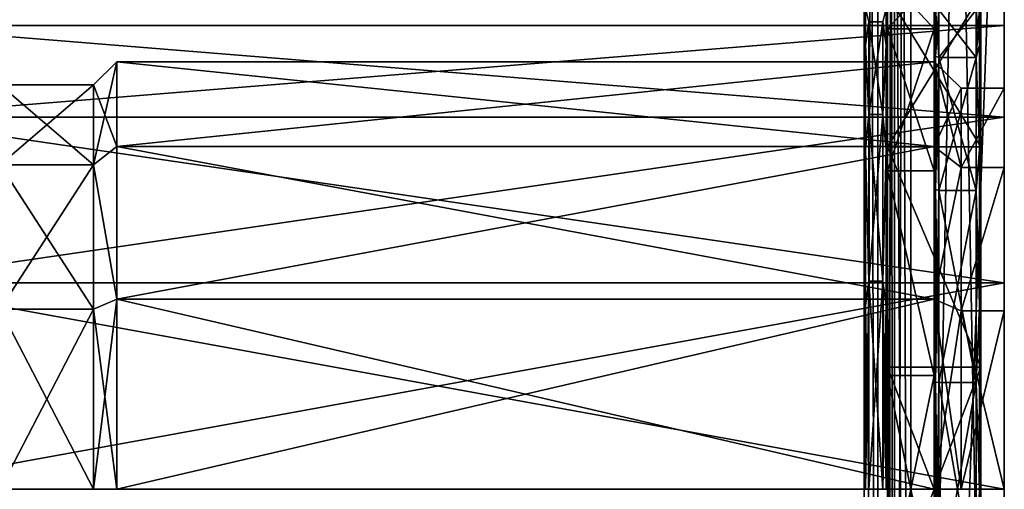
# Model space of a CAD drawing. Header units: millimetres. Extents: x -129 to 0, y -129 to 137.
# Tile 29 of 59: x -42 to 0, y -40 to -20. Entities that reach past the tile are written whole.
import ezdxf

# ---------------------------------------------------------------- set-up
doc = ezdxf.new("R2010")
doc.units = ezdxf.units.MM
doc.header["$LTSCALE"] = 65.185185
for name, color, linetype in [('10', 7, 'CONTINUOUS'), ('102', 7, 'CONTINUOUS'), ('105', 7, 'CONTINUOUS'), ('107', 7, 'CONTINUOUS'), ('109', 7, 'CONTINUOUS'), ('111', 7, 'CONTINUOUS'), ('112', 7, 'CONTINUOUS'), ('113', 7, 'CONTINUOUS'), ('114', 7, 'CONTINUOUS'), ('131', 7, 'CONTINUOUS'), ('133', 7, 'CONTINUOUS'), ('143', 7, 'CONTINUOUS'), ('144', 7, 'CONTINUOUS'), ('145', 7, 'CONTINUOUS'), ('146', 7, 'CONTINUOUS'), ('147', 7, 'CONTINUOUS'), ('148', 7, 'CONTINUOUS'), ('149', 7, 'CONTINUOUS'), ('150', 7, 'CONTINUOUS'), ('151', 7, 'CONTINUOUS'), ('152', 7, 'CONTINUOUS'), ('153', 7, 'CONTINUOUS'), ('154', 7, 'CONTINUOUS'), ('155', 7, 'CONTINUOUS'), ('159', 7, 'CONTINUOUS'), ('165', 7, 'CONTINUOUS'), ('169', 7, 'CONTINUOUS'), ('172', 7, 'CONTINUOUS'), ('3', 7, 'CONTINUOUS'), ('4', 7, 'CONTINUOUS'), ('6', 7, 'CONTINUOUS'), ('73', 7, 'CONTINUOUS'), ('82', 7, 'CONTINUOUS'), ('9', 7, 'CONTINUOUS')]:
    doc.layers.add(name, color=color, linetype=linetype)

msp = doc.modelspace()

# ---------------------------------------------------------------- linework, layer by layer
at = {"layer": '10', "linetype": 'CONTINUOUS'}
for points in [[(-39, -26.122, -11.067), (-39, -22.695, -3.95), (-43, -26.122, -11.067), (-39, -26.122, -11.067)], [(-39, -22.695, -3.95), (-39, -22.695, 3.95), (-43, -22.695, -3.95), (-39, -22.695, -3.95)], [(-43, -26.122, -11.067), (-39, -22.695, -3.95), (-43, -22.695, -3.95), (-43, -26.122, -11.067)], [(-39, -22.695, 3.95), (-39, -26.122, 11.067), (-43, -22.695, 3.95), (-39, -22.695, 3.95)], [(-43, -22.695, -3.95), (-39, -22.695, 3.95), (-43, -22.695, 3.95), (-43, -22.695, -3.95)], [(-43, -22.695, 3.95), (-39, -26.122, 11.067), (-43, -26.122, 11.067), (-43, -22.695, 3.95)], [(-39, -32.298, -15.992), (-39, -26.122, -11.067), (-43, -32.298, -15.992), (-39, -32.298, -15.992)], [(-43, -32.298, -15.992), (-39, -26.122, -11.067), (-43, -26.122, -11.067), (-43, -32.298, -15.992)], [(-39, -26.122, 11.067), (-39, -32.298, 15.992), (-43, -26.122, 11.067), (-39, -26.122, 11.067)], [(-43, -26.122, 11.067), (-39, -32.298, 15.992), (-43, -32.298, 15.992), (-43, -26.122, 11.067)], [(-39, -40, 17.75), (-43, -40, 17.75), (-43, -32.298, 15.992), (-39, -40, 17.75)], [(-39, -32.298, 15.992), (-39, -40, 17.75), (-43, -32.298, 15.992), (-39, -32.298, 15.992)], [(-43, -40, -17.75), (-39, -40, -17.75), (-39, -32.298, -15.992), (-43, -40, -17.75)], [(-43, -40, -17.75), (-39, -32.298, -15.992), (-43, -32.298, -15.992), (-43, -40, -17.75)]]:
    msp.add_3dface(points, dxfattribs=at)
at = {"layer": '102', "linetype": 'CONTINUOUS'}
for points in [[(-5.8, -20.014, -4.562), (-5.8, -23.972, -12.782), (-5.2, -20.014, -4.562), (-5.8, -20.014, -4.562)], [(-5.2, -20.014, -4.562), (-5.8, -23.972, -12.782), (-5.2, -23.972, -12.782), (-5.2, -20.014, -4.562)], [(-5.8, -20.014, 4.562), (-5.8, -20.014, -4.562), (-5.2, -20.014, 4.562), (-5.8, -20.014, 4.562)], [(-5.2, -20.014, 4.562), (-5.8, -20.014, -4.562), (-5.2, -20.014, -4.562), (-5.2, -20.014, 4.562)], [(-5.8, -23.972, 12.782), (-5.8, -20.014, 4.562), (-5.2, -23.972, 12.782), (-5.8, -23.972, 12.782)], [(-5.2, -23.972, 12.782), (-5.8, -20.014, 4.562), (-5.2, -20.014, 4.562), (-5.2, -23.972, 12.782)], [(-5.8, -23.972, -12.782), (-5.8, -31.105, -18.47), (-5.2, -23.972, -12.782), (-5.8, -23.972, -12.782)], [(-5.2, -23.972, -12.782), (-5.8, -31.105, -18.47), (-5.2, -31.105, -18.47), (-5.2, -23.972, -12.782)], [(-5.8, -31.105, 18.47), (-5.8, -23.972, 12.782), (-5.2, -31.105, 18.47), (-5.8, -31.105, 18.47)], [(-5.2, -31.105, 18.47), (-5.8, -23.972, 12.782), (-5.2, -23.972, 12.782), (-5.2, -31.105, 18.47)], [(-5.8, -31.105, -18.47), (-5.8, -40, -20.5), (-5.2, -31.105, -18.47), (-5.8, -31.105, -18.47)], [(-5.2, -31.105, -18.47), (-5.8, -40, -20.5), (-5.2, -40, -20.5), (-5.2, -31.105, -18.47)], [(-5.8, -40, 20.5), (-5.8, -31.105, 18.47), (-5.2, -40, 20.5), (-5.8, -40, 20.5)], [(-5.2, -40, 20.5), (-5.8, -31.105, 18.47), (-5.2, -31.105, 18.47), (-5.2, -40, 20.5)]]:
    msp.add_3dface(points, dxfattribs=at)
at = {"layer": '105', "linetype": 'CONTINUOUS'}
for points in [[(0, 108, -48), (-4, 108, -48), (-4, -108, -48), (0, 108, -48)], [(0, 0, -48), (0, 108, -48), (-4, -108, -48), (0, 0, -48)], [(0, -108, -48), (0, 0, -48), (-4, -108, -48), (0, -108, -48)]]:
    msp.add_3dface(points, dxfattribs=at)
at = {"layer": '107', "linetype": 'CONTINUOUS'}
for points in [[(0, -108, 48), (-4, -108, 48), (-4, 108, 48), (0, -108, 48)], [(0, 0, 48), (0, -108, 48), (-4, 108, 48), (0, 0, 48)]]:
    msp.add_3dface(points, dxfattribs=at)
at = {"layer": '109', "linetype": 'CONTINUOUS'}
for points in [[(-4, -108, -49), (-4, 108, -49), (0, -108, -49), (-4, -108, -49)], [(0, -108, -49), (-4, 108, -49), (0, 0, -49), (0, -108, -49)]]:
    msp.add_3dface(points, dxfattribs=at)
at = {"layer": '111', "linetype": 'CONTINUOUS'}
for points in [[(-4, 108, 49), (-4, -108, 49), (0, 108, 49), (-4, 108, 49)], [(0, 108, 49), (-4, -108, 49), (0, 0, 49), (0, 108, 49)], [(0, 0, 49), (-4, -108, 49), (0, -108, 49), (0, 0, 49)]]:
    msp.add_3dface(points, dxfattribs=at)
at = {"layer": '112', "linetype": 'CONTINUOUS'}
for points in [[(0, 0, -48), (0, -108, -48), (0, 0, -49), (0, 0, -48)], [(0, -108, -48), (0, -108, -49), (0, 0, -49), (0, -108, -48)], [(0, -108, 48), (0, 0, 48), (0, -108, 49), (0, -108, 48)], [(0, 0, 48), (0, 0, 49), (0, -108, 49), (0, 0, 48)]]:
    msp.add_3dface(points, dxfattribs=at)
at = {"layer": '113', "linetype": 'CONTINUOUS'}
for points in [[(-5, 108, 47), (-5, -108, 47), (-5, 46.009, 26.323), (-5, 108, 47)], [(-5, -108, -47), (-5, 108, -47), (-5, -45.229, -22.911), (-5, -108, -47)], [(-5, 108, -47), (-5, 33.991, -26.323), (-5, -25.348, -18.373), (-5, 108, -47)], [(-5, -45.229, -22.911), (-5, 108, -47), (-5, -34.771, -22.911), (-5, -45.229, -22.911)], [(-5, -34.771, -22.911), (-5, 108, -47), (-5, -25.348, -18.373), (-5, -34.771, -22.911)], [(-5, 46.009, 26.323), (-5, -108, 47), (-5, 33.991, 26.323), (-5, 46.009, 26.323)], [(-5, 33.991, 26.323), (-5, -108, 47), (-5, 23.166, 21.11), (-5, 33.991, 26.323)], [(-5, -25.348, -18.373), (-5, 33.991, -26.323), (-5, -18.827, -10.196), (-5, -25.348, -18.373)], [(-5, 23.166, 21.11), (-5, -108, 47), (-5, 15.674, 11.715), (-5, 23.166, 21.11)], [(-5, 15.674, 11.715), (-5, -108, 47), (-5, -34.771, 22.911), (-5, 15.674, 11.715)], [(-5, 13), (-5, 15.674, 11.715), (-5, -34.771, 22.911), (-5, 13)], [(-5, -18.827, 10.196), (-5, 13), (-5, -25.348, 18.373), (-5, -18.827, 10.196)], [(-5, -25.348, 18.373), (-5, 13), (-5, -34.771, 22.911), (-5, -25.348, 18.373)], [(-5, -34.771, 22.911), (-5, -108, 47), (-5, -45.229, 22.911), (-5, -34.771, 22.911)]]:
    msp.add_3dface(points, dxfattribs=at)
at = {"layer": '114', "linetype": 'CONTINUOUS'}
for points in [[(-6, -108, 47), (-6, 108, 47), (-6, -40, 20.7), (-6, -108, 47)], [(-6, 108, 47), (-6, 29.474, 21.902), (-6, -21.354, 8.989), (-6, 108, 47)], [(-6, -40, 20.7), (-6, 108, 47), (-6, -31.036, 18.658), (-6, -40, 20.7)], [(-6, -31.036, 18.658), (-6, 108, 47), (-6, -27.107, 16.195), (-6, -31.036, 18.658)], [(-6, -27.107, 16.195), (-6, 108, 47), (-6, -23.824, 12.916), (-6, -27.107, 16.195)], [(-6, -23.824, 12.916), (-6, 108, 47), (-6, -21.354, 8.989), (-6, -23.824, 12.916)], [(-6, 108, -47), (-6, -108, -47), (-6, 40, -24.3), (-6, 108, -47)], [(-6, 40, -24.3), (-6, -108, -47), (-6, 29.474, -21.902), (-6, 40, -24.3)], [(-6, 29.474, -21.902), (-6, -108, -47), (-6, 24.862, -19.009), (-6, 29.474, -21.902)], [(-6, -21.354, 8.989), (-6, 29.474, 21.902), (-6, -19.82, 4.61), (-6, -21.354, 8.989)], [(-6, 24.862, -19.009), (-6, -108, -47), (-6, 21.009, -15.16), (-6, 24.862, -19.009)], [(-6, 21.009, -15.16), (-6, -108, -47), (-6, 18.11, -10.551), (-6, 21.009, -15.16)], [(-6, 18.11, -10.551), (-6, -108, -47), (-6, 16.31, -5.411), (-6, 18.11, -10.551)], [(-6, 16.31, -5.411), (-6, -108, -47), (-6, -31.036, -18.658), (-6, 16.31, -5.411)], [(-6, 15.7, 0), (-6, 16.31, -5.411), (-6, -31.036, -18.658), (-6, 15.7, 0)], [(-6, -19.82, -4.61), (-6, 15.7, 0), (-6, -21.354, -8.989), (-6, -19.82, -4.61)], [(-6, -21.354, -8.989), (-6, 15.7, 0), (-6, -23.824, -12.916), (-6, -21.354, -8.989)], [(-6, -23.824, -12.916), (-6, 15.7, 0), (-6, -27.107, -16.195), (-6, -23.824, -12.916)], [(-6, -27.107, -16.195), (-6, 15.7, 0), (-6, -31.036, -18.658), (-6, -27.107, -16.195)], [(-6, -31.036, -18.658), (-6, -108, -47), (-6, -40, -20.7), (-6, -31.036, -18.658)]]:
    msp.add_3dface(points, dxfattribs=at)
at = {"layer": '131', "linetype": 'CONTINUOUS'}
for points in [[(-6, -19.82, 4.61), (-6, -19.3, 0), (-5.941, -21.006, 7.867), (-6, -19.82, 4.61)], [(-5.941, -21.006, 7.867), (-6, -19.3, 0), (-5.941, -19.441, 0), (-5.941, -21.006, 7.867)], [(-5.941, -19.441, 0), (-6, -19.82, -4.61), (-5.941, -21.006, -7.867), (-5.941, -19.441, 0)], [(-5.8, -20.014, -4.562), (-5.8, -20.014, 4.562), (-5.941, -19.441, 0), (-5.8, -20.014, -4.562)], [(-5.8, -20.014, -4.562), (-5.941, -19.441, 0), (-5.941, -21.006, -7.867), (-5.8, -20.014, -4.562)], [(-5.8, -20.014, 4.562), (-5.941, -21.006, 7.867), (-5.941, -19.441, 0), (-5.8, -20.014, 4.562)], [(-6, -21.354, 8.989), (-6, -19.82, 4.61), (-5.941, -21.006, 7.867), (-6, -21.354, 8.989)], [(-6, -19.82, -4.61), (-6, -21.354, -8.989), (-5.941, -21.006, -7.867), (-6, -19.82, -4.61)], [(-5.8, -23.972, -12.782), (-5.8, -20.014, -4.562), (-5.941, -21.006, -7.867), (-5.8, -23.972, -12.782)], [(-5.8, -20.014, 4.562), (-5.8, -23.972, 12.782), (-5.941, -21.006, 7.867), (-5.8, -20.014, 4.562)], [(-5.941, -25.463, 14.537), (-6, -21.354, 8.989), (-5.941, -21.006, 7.867), (-5.941, -25.463, 14.537)], [(-6, -21.354, -8.989), (-6, -23.824, -12.916), (-5.941, -21.006, -7.867), (-6, -21.354, -8.989)], [(-5.941, -21.006, -7.867), (-6, -23.824, -12.916), (-5.941, -25.463, -14.537), (-5.941, -21.006, -7.867)], [(-5.8, -23.972, -12.782), (-5.941, -21.006, -7.867), (-5.941, -25.463, -14.537), (-5.8, -23.972, -12.782)], [(-5.8, -23.972, 12.782), (-5.941, -25.463, 14.537), (-5.941, -21.006, 7.867), (-5.8, -23.972, 12.782)], [(-6, -23.824, 12.916), (-6, -21.354, 8.989), (-5.941, -25.463, 14.537), (-6, -23.824, 12.916)], [(-6, -27.107, 16.195), (-6, -23.824, 12.916), (-5.941, -25.463, 14.537), (-6, -27.107, 16.195)], [(-6, -23.824, -12.916), (-6, -27.107, -16.195), (-5.941, -25.463, -14.537), (-6, -23.824, -12.916)], [(-5.8, -31.105, -18.47), (-5.8, -23.972, -12.782), (-5.941, -25.463, -14.537), (-5.8, -31.105, -18.47)], [(-5.8, -23.972, 12.782), (-5.8, -31.105, 18.47), (-5.941, -25.463, 14.537), (-5.8, -23.972, 12.782)], [(-5.941, -32.133, 18.994), (-6, -27.107, 16.195), (-5.941, -25.463, 14.537), (-5.941, -32.133, 18.994)], [(-6, -27.107, -16.195), (-6, -31.036, -18.658), (-5.941, -25.463, -14.537), (-6, -27.107, -16.195)], [(-5.941, -25.463, -14.537), (-6, -31.036, -18.658), (-5.941, -32.133, -18.994), (-5.941, -25.463, -14.537)], [(-5.8, -31.105, -18.47), (-5.941, -25.463, -14.537), (-5.941, -32.133, -18.994), (-5.8, -31.105, -18.47)], [(-5.8, -31.105, 18.47), (-5.941, -32.133, 18.994), (-5.941, -25.463, 14.537), (-5.8, -31.105, 18.47)], [(-6, -31.036, 18.658), (-6, -27.107, 16.195), (-5.941, -32.133, 18.994), (-6, -31.036, 18.658)], [(-6, -40, 20.7), (-6, -31.036, 18.658), (-5.941, -40, 20.559), (-6, -40, 20.7)], [(-5.941, -40, 20.559), (-6, -31.036, 18.658), (-5.941, -32.133, 18.994), (-5.941, -40, 20.559)], [(-6, -31.036, -18.658), (-6, -40, -20.7), (-5.941, -32.133, -18.994), (-6, -31.036, -18.658)], [(-5.8, -40, -20.5), (-5.8, -31.105, -18.47), (-5.941, -40, -20.559), (-5.8, -40, -20.5)], [(-5.8, -31.105, -18.47), (-5.941, -32.133, -18.994), (-5.941, -40, -20.559), (-5.8, -31.105, -18.47)], [(-5.8, -31.105, 18.47), (-5.8, -40, 20.5), (-5.941, -32.133, 18.994), (-5.8, -31.105, 18.47)], [(-5.941, -32.133, -18.994), (-6, -40, -20.7), (-5.941, -40, -20.559), (-5.941, -32.133, -18.994)], [(-5.8, -40, 20.5), (-5.941, -40, 20.559), (-5.941, -32.133, 18.994), (-5.8, -40, 20.5)]]:
    msp.add_3dface(points, dxfattribs=at)
at = {"layer": '133', "linetype": 'CONTINUOUS'}
for points in [[(-5, -19.82, -4.61), (-5, -19.3, 0), (-5.059, -21.006, -7.867), (-5, -19.82, -4.61)], [(-5.059, -21.006, -7.867), (-5, -19.3, 0), (-5.059, -19.441, 0), (-5.059, -21.006, -7.867)], [(-5.2, -20.014, 4.562), (-5.2, -20.014, -4.562), (-5.059, -19.441, 0), (-5.2, -20.014, 4.562)], [(-5.2, -20.014, 4.562), (-5.059, -19.441, 0), (-5.059, -21.006, 7.867), (-5.2, -20.014, 4.562)], [(-5.2, -20.014, -4.562), (-5.059, -21.006, -7.867), (-5.059, -19.441, 0), (-5.2, -20.014, -4.562)], [(-5.059, -19.441, 0), (-5, -19.82, 4.61), (-5.059, -21.006, 7.867), (-5.059, -19.441, 0)], [(-5.2, -23.972, 12.782), (-5.2, -20.014, 4.562), (-5.059, -21.006, 7.867), (-5.2, -23.972, 12.782)], [(-5.2, -20.014, -4.562), (-5.2, -23.972, -12.782), (-5.059, -21.006, -7.867), (-5.2, -20.014, -4.562)], [(-5, -19.82, 4.61), (-5, -21.354, 8.989), (-5.059, -21.006, 7.867), (-5, -19.82, 4.61)], [(-5, -21.354, -8.989), (-5, -19.82, -4.61), (-5.059, -21.006, -7.867), (-5, -21.354, -8.989)], [(-5.2, -23.972, 12.782), (-5.059, -21.006, 7.867), (-5.059, -25.463, 14.537), (-5.2, -23.972, 12.782)], [(-5.2, -23.972, -12.782), (-5.059, -25.463, -14.537), (-5.059, -21.006, -7.867), (-5.2, -23.972, -12.782)], [(-5, -21.354, 8.989), (-5, -23.824, 12.916), (-5.059, -21.006, 7.867), (-5, -21.354, 8.989)], [(-5.059, -21.006, 7.867), (-5, -23.824, 12.916), (-5.059, -25.463, 14.537), (-5.059, -21.006, 7.867)], [(-5.059, -25.463, -14.537), (-5, -21.354, -8.989), (-5.059, -21.006, -7.867), (-5.059, -25.463, -14.537)], [(-5, -23.824, -12.916), (-5, -21.354, -8.989), (-5.059, -25.463, -14.537), (-5, -23.824, -12.916)], [(-5.2, -31.105, 18.47), (-5.2, -23.972, 12.782), (-5.059, -25.463, 14.537), (-5.2, -31.105, 18.47)], [(-5.2, -23.972, -12.782), (-5.2, -31.105, -18.47), (-5.059, -25.463, -14.537), (-5.2, -23.972, -12.782)], [(-5, -23.824, 12.916), (-5, -27.107, 16.195), (-5.059, -25.463, 14.537), (-5, -23.824, 12.916)], [(-5, -27.107, -16.195), (-5, -23.824, -12.916), (-5.059, -25.463, -14.537), (-5, -27.107, -16.195)], [(-5.2, -31.105, 18.47), (-5.059, -25.463, 14.537), (-5.059, -32.133, 18.994), (-5.2, -31.105, 18.47)], [(-5.2, -31.105, -18.47), (-5.059, -32.133, -18.994), (-5.059, -25.463, -14.537), (-5.2, -31.105, -18.47)], [(-5, -27.107, 16.195), (-5, -31.036, 18.658), (-5.059, -25.463, 14.537), (-5, -27.107, 16.195)], [(-5.059, -25.463, 14.537), (-5, -31.036, 18.658), (-5.059, -32.133, 18.994), (-5.059, -25.463, 14.537)], [(-5.059, -32.133, -18.994), (-5, -27.107, -16.195), (-5.059, -25.463, -14.537), (-5.059, -32.133, -18.994)], [(-5, -31.036, -18.658), (-5, -27.107, -16.195), (-5.059, -32.133, -18.994), (-5, -31.036, -18.658)], [(-5.2, -40, 20.5), (-5.2, -31.105, 18.47), (-5.059, -40, 20.559), (-5.2, -40, 20.5)], [(-5.2, -31.105, 18.47), (-5.059, -32.133, 18.994), (-5.059, -40, 20.559), (-5.2, -31.105, 18.47)], [(-5.2, -31.105, -18.47), (-5.2, -40, -20.5), (-5.059, -32.133, -18.994), (-5.2, -31.105, -18.47)], [(-5, -31.036, 18.658), (-5, -40, 20.7), (-5.059, -32.133, 18.994), (-5, -31.036, 18.658)], [(-5, -40, -20.7), (-5, -31.036, -18.658), (-5.059, -40, -20.559), (-5, -40, -20.7)], [(-5.059, -40, -20.559), (-5, -31.036, -18.658), (-5.059, -32.133, -18.994), (-5.059, -40, -20.559)], [(-5.2, -40, -20.5), (-5.059, -40, -20.559), (-5.059, -32.133, -18.994), (-5.2, -40, -20.5)], [(-5.059, -32.133, 18.994), (-5, -40, 20.7), (-5.059, -40, 20.559), (-5.059, -32.133, 18.994)]]:
    msp.add_3dface(points, dxfattribs=at)
at = {"layer": '143', "linetype": 'CONTINUOUS'}
for points in [[(-5, -20.314, 9.48), (-5, -18.15), (-3, -20.314, 9.48), (-5, -20.314, 9.48)], [(-3, -20.314, 9.48), (-5, -18.15), (-3, -18.15), (-3, -20.314, 9.48)], [(-5, -26.377, 17.083), (-5, -20.314, 9.48), (-3, -26.376, 17.083), (-5, -26.377, 17.083)], [(-3, -26.376, 17.083), (-5, -20.314, 9.48), (-3, -20.314, 9.48), (-3, -26.376, 17.083)], [(-3, -35.138, 21.302), (-5, -26.377, 17.083), (-3, -26.376, 17.083), (-3, -35.138, 21.302)], [(-5, -35.138, 21.302), (-5, -26.377, 17.083), (-3, -35.138, 21.302), (-5, -35.138, 21.302)], [(-5, -44.862, 21.302), (-5, -35.138, 21.302), (-3, -44.862, 21.302), (-5, -44.862, 21.302)], [(-3, -44.862, 21.302), (-5, -35.138, 21.302), (-3, -35.138, 21.302), (-3, -44.862, 21.302)]]:
    msp.add_3dface(points, dxfattribs=at)
at = {"layer": '144', "linetype": 'CONTINUOUS'}
for points in [[(-3, -20.314, 9.48), (-3, -18.15), (-3, -21.342, 8.964), (-3, -20.314, 9.48)], [(-3, -18.15), (-3, -20.314, -9.48), (-3, -19.3), (-3, -18.15)], [(-3, -18.15), (-3, -19.3), (-3, -21.342, 8.964), (-3, -18.15)], [(-3, -19.3), (-3, -20.314, -9.48), (-3, -21.342, -8.964), (-3, -19.3)], [(-3, -26.376, 17.083), (-3, -20.314, 9.48), (-3, -27.084, 16.176), (-3, -26.376, 17.083)], [(-3, -27.084, 16.176), (-3, -20.314, 9.48), (-3, -23.805, 12.893), (-3, -27.084, 16.176)], [(-3, -23.805, 12.893), (-3, -20.314, 9.48), (-3, -21.342, 8.964), (-3, -23.805, 12.893)], [(-3, -20.314, -9.48), (-3, -26.376, -17.083), (-3, -23.805, -12.893), (-3, -20.314, -9.48)], [(-3, -21.342, -8.964), (-3, -20.314, -9.48), (-3, -23.805, -12.893), (-3, -21.342, -8.964)], [(-3, -23.805, -12.893), (-3, -26.376, -17.083), (-3, -27.084, -16.176), (-3, -23.805, -12.893)], [(-3, -35.138, 21.302), (-3, -26.376, 17.083), (-3, -35.39, 20.18), (-3, -35.138, 21.302)], [(-3, -35.39, 20.18), (-3, -26.376, 17.083), (-3, -31.011, 18.646), (-3, -35.39, 20.18)], [(-3, -31.011, 18.646), (-3, -26.376, 17.083), (-3, -27.084, 16.176), (-3, -31.011, 18.646)], [(-3, -26.376, -17.083), (-3, -35.138, -21.302), (-3, -31.011, -18.646), (-3, -26.376, -17.083)], [(-3, -27.084, -16.176), (-3, -26.376, -17.083), (-3, -31.011, -18.646), (-3, -27.084, -16.176)], [(-3, -31.011, -18.646), (-3, -35.138, -21.302), (-3, -35.39, -20.18), (-3, -31.011, -18.646)], [(-3, -44.862, 21.302), (-3, -35.138, 21.302), (-3, -35.39, 20.18), (-3, -44.862, 21.302)], [(-3, -35.138, -21.302), (-3, -44.862, -21.302), (-3, -44.61, -20.18), (-3, -35.138, -21.302)], [(-3, -35.39, -20.18), (-3, -35.138, -21.302), (-3, -40, -20.7), (-3, -35.39, -20.18)], [(-3, -40, -20.7), (-3, -35.138, -21.302), (-3, -44.61, -20.18), (-3, -40, -20.7)], [(-3, -40, 20.7), (-3, -44.862, 21.302), (-3, -35.39, 20.18), (-3, -40, 20.7)]]:
    msp.add_3dface(points, dxfattribs=at)
at = {"layer": '145', "linetype": 'CONTINUOUS'}
for points in [[(-1.2, -19.5), (-1.2, -21.53, 8.895), (-2.8, -19.5), (-1.2, -19.5)], [(-2.8, -19.5), (-1.2, -21.53, 8.895), (-2.8, -21.53, 8.895), (-2.8, -19.5)], [(-1.2, -21.53, 8.895), (-1.2, -27.218, 16.028), (-2.8, -21.53, 8.895), (-1.2, -21.53, 8.895)], [(-2.8, -21.53, 8.895), (-1.2, -27.218, 16.028), (-2.8, -27.218, 16.028), (-2.8, -21.53, 8.895)], [(-1.2, -27.218, 16.028), (-1.2, -35.438, 19.986), (-2.8, -27.218, 16.028), (-1.2, -27.218, 16.028)], [(-2.8, -27.218, 16.028), (-1.2, -35.438, 19.986), (-2.8, -35.438, 19.986), (-2.8, -27.218, 16.028)], [(-1.2, -35.438, 19.986), (-1.2, -44.562, 19.986), (-2.8, -35.438, 19.986), (-1.2, -35.438, 19.986)], [(-2.8, -35.438, 19.986), (-1.2, -44.562, 19.986), (-2.8, -44.562, 19.986), (-2.8, -35.438, 19.986)]]:
    msp.add_3dface(points, dxfattribs=at)
at = {"layer": '146', "linetype": 'CONTINUOUS'}
for points in [[(-1, -18.827, -10.196), (-1, -16.5), (-1, -21.342, -8.964), (-1, -18.827, -10.196)], [(-1, -16.5), (-1, -19.3), (-1, -21.342, -8.964), (-1, -16.5)], [(-1, -25.347, -18.373), (-1, -18.827, -10.196), (-1, -27.084, -16.176), (-1, -25.347, -18.373)], [(-1, -27.084, -16.176), (-1, -18.827, -10.196), (-1, -23.805, -12.893), (-1, -27.084, -16.176)], [(-1, -23.805, -12.893), (-1, -18.827, -10.196), (-1, -21.342, -8.964), (-1, -23.805, -12.893)], [(-1, -18.827, 10.196), (-1, -25.347, 18.373), (-1, -23.805, 12.893), (-1, -18.827, 10.196)], [(-1, -19.3), (-1, -18.827, 10.196), (-1, -21.342, 8.964), (-1, -19.3)], [(-1, -21.342, 8.964), (-1, -18.827, 10.196), (-1, -23.805, 12.893), (-1, -21.342, 8.964)], [(-1, -23.805, 12.893), (-1, -25.347, 18.373), (-1, -27.084, 16.176), (-1, -23.805, 12.893)], [(-1, -34.771, -22.911), (-1, -25.347, -18.373), (-1, -45.229, -22.911), (-1, -34.771, -22.911)], [(-1, -45.229, -22.911), (-1, -25.347, -18.373), (-1, -35.39, -20.18), (-1, -45.229, -22.911)], [(-1, -35.39, -20.18), (-1, -25.347, -18.373), (-1, -31.011, -18.646), (-1, -35.39, -20.18)], [(-1, -31.011, -18.646), (-1, -25.347, -18.373), (-1, -27.084, -16.176), (-1, -31.011, -18.646)], [(-1, -25.347, 18.373), (-1, -34.771, 22.911), (-1, -31.011, 18.646), (-1, -25.347, 18.373)], [(-1, -27.084, 16.176), (-1, -25.347, 18.373), (-1, -31.011, 18.646), (-1, -27.084, 16.176)], [(-1, -31.011, 18.646), (-1, -34.771, 22.911), (-1, -35.39, 20.18), (-1, -31.011, 18.646)], [(-1, -45.229, 22.911), (-1, -54.653, 18.373), (-1, -34.771, 22.911), (-1, -45.229, 22.911)], [(-1, -34.771, 22.911), (-1, -54.653, 18.373), (-1, -44.61, 20.18), (-1, -34.771, 22.911)], [(-1, -35.39, 20.18), (-1, -34.771, 22.911), (-1, -40, 20.7), (-1, -35.39, 20.18)], [(-1, -40, 20.7), (-1, -34.771, 22.911), (-1, -44.61, 20.18), (-1, -40, 20.7)], [(-1, -40, -20.7), (-1, -45.229, -22.911), (-1, -35.39, -20.18), (-1, -40, -20.7)]]:
    msp.add_3dface(points, dxfattribs=at)
at = {"layer": '147', "linetype": 'CONTINUOUS'}
for points in [[(-5, -18.827, 10.196), (-5, -25.348, 18.373), (-1, -18.827, 10.196), (-5, -18.827, 10.196)], [(-5, -25.348, 18.373), (-1, -25.347, 18.373), (-1, -18.827, 10.196), (-5, -25.348, 18.373)], [(-5, -25.348, 18.373), (-1, -34.771, 22.911), (-1, -25.347, 18.373), (-5, -25.348, 18.373)], [(-5, -25.348, 18.373), (-5, -34.771, 22.911), (-1, -34.771, 22.911), (-5, -25.348, 18.373)], [(-5, -34.771, 22.911), (-5, -45.229, 22.911), (-1, -34.771, 22.911), (-5, -34.771, 22.911)], [(-5, -45.229, 22.911), (-1, -45.229, 22.911), (-1, -34.771, 22.911), (-5, -45.229, 22.911)]]:
    msp.add_3dface(points, dxfattribs=at)
at = {"layer": '148', "linetype": 'CONTINUOUS'}
for points in [[(-3, -18.15), (-5, -18.15), (-5, -20.314, -9.48), (-3, -18.15)], [(-3, -20.314, -9.48), (-3, -18.15), (-5, -20.314, -9.48), (-3, -20.314, -9.48)], [(-3, -26.376, -17.083), (-3, -20.314, -9.48), (-5, -26.377, -17.083), (-3, -26.376, -17.083)], [(-5, -26.377, -17.083), (-3, -20.314, -9.48), (-5, -20.314, -9.48), (-5, -26.377, -17.083)], [(-3, -35.138, -21.302), (-3, -26.376, -17.083), (-5, -26.377, -17.083), (-3, -35.138, -21.302)], [(-5, -35.138, -21.302), (-3, -35.138, -21.302), (-5, -26.377, -17.083), (-5, -35.138, -21.302)], [(-3, -44.862, -21.302), (-3, -35.138, -21.302), (-5, -44.862, -21.302), (-3, -44.862, -21.302)], [(-5, -44.862, -21.302), (-3, -35.138, -21.302), (-5, -35.138, -21.302), (-5, -44.862, -21.302)]]:
    msp.add_3dface(points, dxfattribs=at)
at = {"layer": '149', "linetype": 'CONTINUOUS'}
for points in [[(-1.2, -19.5), (-2.8, -19.5), (-2.8, -21.53, -8.895), (-1.2, -19.5)], [(-1.2, -21.53, -8.895), (-1.2, -19.5), (-2.8, -21.53, -8.895), (-1.2, -21.53, -8.895)], [(-1.2, -27.218, -16.028), (-1.2, -21.53, -8.895), (-2.8, -27.218, -16.028), (-1.2, -27.218, -16.028)], [(-2.8, -27.218, -16.028), (-1.2, -21.53, -8.895), (-2.8, -21.53, -8.895), (-2.8, -27.218, -16.028)], [(-1.2, -35.438, -19.986), (-1.2, -27.218, -16.028), (-2.8, -35.438, -19.986), (-1.2, -35.438, -19.986)], [(-2.8, -35.438, -19.986), (-1.2, -27.218, -16.028), (-2.8, -27.218, -16.028), (-2.8, -35.438, -19.986)], [(-1.2, -44.562, -19.986), (-1.2, -35.438, -19.986), (-2.8, -44.562, -19.986), (-1.2, -44.562, -19.986)], [(-2.8, -44.562, -19.986), (-1.2, -35.438, -19.986), (-2.8, -35.438, -19.986), (-2.8, -44.562, -19.986)]]:
    msp.add_3dface(points, dxfattribs=at)
at = {"layer": '150', "linetype": 'CONTINUOUS'}
for points in [[(-5, -25.348, -18.373), (-5, -18.827, -10.196), (-1, -25.347, -18.373), (-5, -25.348, -18.373)], [(-5, -18.827, -10.196), (-1, -18.827, -10.196), (-1, -25.347, -18.373), (-5, -18.827, -10.196)], [(-5, -25.348, -18.373), (-1, -25.347, -18.373), (-1, -34.771, -22.911), (-5, -25.348, -18.373)], [(-5, -34.771, -22.911), (-5, -25.348, -18.373), (-1, -34.771, -22.911), (-5, -34.771, -22.911)], [(-5, -45.229, -22.911), (-5, -34.771, -22.911), (-1, -45.229, -22.911), (-5, -45.229, -22.911)], [(-5, -34.771, -22.911), (-1, -34.771, -22.911), (-1, -45.229, -22.911), (-5, -34.771, -22.911)]]:
    msp.add_3dface(points, dxfattribs=at)
at = {"layer": '151', "linetype": 'CONTINUOUS'}
for points in [[(-1, -19.3), (-1, -21.342, 8.964), (-1.059, -19.441, 0), (-1, -19.3)], [(-1.2, -19.5), (-1.059, -19.441, 0), (-1.059, -21.006, 7.867), (-1.2, -19.5)], [(-1.2, -21.53, 8.895), (-1.2, -19.5), (-1.059, -21.006, 7.867), (-1.2, -21.53, 8.895)], [(-1.059, -19.441, 0), (-1, -21.342, 8.964), (-1.059, -21.006, 7.867), (-1.059, -19.441, 0)], [(-1.2, -21.53, 8.895), (-1.059, -21.006, 7.867), (-1.059, -25.463, 14.537), (-1.2, -21.53, 8.895)], [(-1, -21.342, 8.964), (-1, -23.805, 12.893), (-1.059, -21.006, 7.867), (-1, -21.342, 8.964)], [(-1.059, -21.006, 7.867), (-1, -23.805, 12.893), (-1.059, -25.463, 14.537), (-1.059, -21.006, 7.867)], [(-1.2, -27.218, 16.028), (-1.2, -21.53, 8.895), (-1.059, -25.463, 14.537), (-1.2, -27.218, 16.028)], [(-1, -23.805, 12.893), (-1, -27.084, 16.176), (-1.059, -25.463, 14.537), (-1, -23.805, 12.893)], [(-1.2, -27.218, 16.028), (-1.059, -25.463, 14.537), (-1.059, -32.133, 18.994), (-1.2, -27.218, 16.028)], [(-1, -27.084, 16.176), (-1, -31.011, 18.646), (-1.059, -25.463, 14.537), (-1, -27.084, 16.176)], [(-1.059, -25.463, 14.537), (-1, -31.011, 18.646), (-1.059, -32.133, 18.994), (-1.059, -25.463, 14.537)], [(-1.2, -35.438, 19.986), (-1.2, -27.218, 16.028), (-1.059, -32.133, 18.994), (-1.2, -35.438, 19.986)], [(-1, -31.011, 18.646), (-1, -35.39, 20.18), (-1.059, -32.133, 18.994), (-1, -31.011, 18.646)], [(-1.2, -35.438, 19.986), (-1.059, -32.133, 18.994), (-1.059, -40, 20.559), (-1.2, -35.438, 19.986)], [(-1, -35.39, 20.18), (-1, -40, 20.7), (-1.059, -32.133, 18.994), (-1, -35.39, 20.18)], [(-1.059, -32.133, 18.994), (-1, -40, 20.7), (-1.059, -40, 20.559), (-1.059, -32.133, 18.994)], [(-1.2, -44.562, 19.986), (-1.2, -35.438, 19.986), (-1.059, -40, 20.559), (-1.2, -44.562, 19.986)]]:
    msp.add_3dface(points, dxfattribs=at)
at = {"layer": '152', "linetype": 'CONTINUOUS'}
for points in [[(-1, -21.342, -8.964), (-1, -19.3), (-1.059, -21.006, -7.867), (-1, -21.342, -8.964)], [(-1, -19.3), (-1.059, -19.441, 0), (-1.059, -21.006, -7.867), (-1, -19.3)], [(-1.2, -19.5), (-1.2, -21.53, -8.895), (-1.059, -19.441, 0), (-1.2, -19.5)], [(-1.059, -19.441, 0), (-1.2, -21.53, -8.895), (-1.059, -21.006, -7.867), (-1.059, -19.441, 0)], [(-1.2, -21.53, -8.895), (-1.059, -25.463, -14.537), (-1.059, -21.006, -7.867), (-1.2, -21.53, -8.895)], [(-1.059, -25.463, -14.537), (-1, -21.342, -8.964), (-1.059, -21.006, -7.867), (-1.059, -25.463, -14.537)], [(-1, -23.805, -12.893), (-1, -21.342, -8.964), (-1.059, -25.463, -14.537), (-1, -23.805, -12.893)], [(-1.2, -21.53, -8.895), (-1.2, -27.218, -16.028), (-1.059, -25.463, -14.537), (-1.2, -21.53, -8.895)], [(-1, -27.084, -16.176), (-1, -23.805, -12.893), (-1.059, -25.463, -14.537), (-1, -27.084, -16.176)], [(-1.2, -27.218, -16.028), (-1.059, -32.133, -18.994), (-1.059, -25.463, -14.537), (-1.2, -27.218, -16.028)], [(-1.059, -32.133, -18.994), (-1, -27.084, -16.176), (-1.059, -25.463, -14.537), (-1.059, -32.133, -18.994)], [(-1.2, -27.218, -16.028), (-1.2, -35.438, -19.986), (-1.059, -32.133, -18.994), (-1.2, -27.218, -16.028)], [(-1, -31.011, -18.646), (-1, -27.084, -16.176), (-1.059, -32.133, -18.994), (-1, -31.011, -18.646)], [(-1, -35.39, -20.18), (-1, -31.011, -18.646), (-1.059, -32.133, -18.994), (-1, -35.39, -20.18)], [(-1.2, -35.438, -19.986), (-1.059, -40, -20.559), (-1.059, -32.133, -18.994), (-1.2, -35.438, -19.986)], [(-1.059, -40, -20.559), (-1, -35.39, -20.18), (-1.059, -32.133, -18.994), (-1.059, -40, -20.559)], [(-1, -40, -20.7), (-1, -35.39, -20.18), (-1.059, -40, -20.559), (-1, -40, -20.7)], [(-1.2, -35.438, -19.986), (-1.2, -44.562, -19.986), (-1.059, -40, -20.559), (-1.2, -35.438, -19.986)]]:
    msp.add_3dface(points, dxfattribs=at)
at = {"layer": '153', "linetype": 'CONTINUOUS'}
for points in [[(-3, -21.342, 8.964), (-3, -19.3), (-2.941, -21.477, 8.92), (-3, -21.342, 8.964)], [(-3, -19.3), (-2.941, -19.441, 0), (-2.941, -21.477, 8.92), (-3, -19.3)], [(-2.8, -19.5), (-2.8, -21.53, 8.895), (-2.941, -19.441, 0), (-2.8, -19.5)], [(-2.941, -19.441, 0), (-2.8, -21.53, 8.895), (-2.941, -21.477, 8.92), (-2.941, -19.441, 0)], [(-3, -23.805, 12.893), (-3, -21.342, 8.964), (-2.941, -21.477, 8.92), (-3, -23.805, 12.893)], [(-3, -23.805, 12.893), (-2.941, -21.477, 8.92), (-2.941, -27.182, 16.073), (-3, -23.805, 12.893)], [(-2.8, -21.53, 8.895), (-2.8, -27.218, 16.028), (-2.941, -21.477, 8.92), (-2.8, -21.53, 8.895)], [(-2.941, -21.477, 8.92), (-2.8, -27.218, 16.028), (-2.941, -27.182, 16.073), (-2.941, -21.477, 8.92)], [(-3, -27.084, 16.176), (-3, -23.805, 12.893), (-2.941, -27.182, 16.073), (-3, -27.084, 16.176)], [(-3, -31.011, 18.646), (-3, -27.084, 16.176), (-2.941, -27.182, 16.073), (-3, -31.011, 18.646)], [(-3, -31.011, 18.646), (-2.941, -27.182, 16.073), (-2.941, -35.425, 20.043), (-3, -31.011, 18.646)], [(-2.8, -27.218, 16.028), (-2.8, -35.438, 19.986), (-2.941, -27.182, 16.073), (-2.8, -27.218, 16.028)], [(-2.941, -27.182, 16.073), (-2.8, -35.438, 19.986), (-2.941, -35.425, 20.043), (-2.941, -27.182, 16.073)], [(-3, -35.39, 20.18), (-3, -31.011, 18.646), (-2.941, -35.425, 20.043), (-3, -35.39, 20.18)], [(-3, -40, 20.7), (-3, -35.39, 20.18), (-2.941, -35.425, 20.043), (-3, -40, 20.7)], [(-3, -40, 20.7), (-2.941, -35.425, 20.043), (-2.941, -44.575, 20.043), (-3, -40, 20.7)], [(-2.8, -35.438, 19.986), (-2.8, -44.562, 19.986), (-2.941, -35.425, 20.043), (-2.8, -35.438, 19.986)], [(-2.941, -35.425, 20.043), (-2.8, -44.562, 19.986), (-2.941, -44.575, 20.043), (-2.941, -35.425, 20.043)]]:
    msp.add_3dface(points, dxfattribs=at)
at = {"layer": '154', "linetype": 'CONTINUOUS'}
for points in [[(-3, -19.3), (-3, -21.342, -8.964), (-2.941, -19.441, 0), (-3, -19.3)], [(-2.941, -19.441, 0), (-3, -21.342, -8.964), (-2.941, -21.477, -8.92), (-2.941, -19.441, 0)], [(-2.8, -19.5), (-2.941, -19.441, 0), (-2.941, -21.477, -8.92), (-2.8, -19.5)], [(-2.8, -21.53, -8.895), (-2.8, -19.5), (-2.941, -21.477, -8.92), (-2.8, -21.53, -8.895)], [(-3, -21.342, -8.964), (-3, -23.805, -12.893), (-2.941, -21.477, -8.92), (-3, -21.342, -8.964)], [(-3, -23.805, -12.893), (-3, -27.084, -16.176), (-2.941, -21.477, -8.92), (-3, -23.805, -12.893)], [(-3, -27.084, -16.176), (-2.941, -27.182, -16.073), (-2.941, -21.477, -8.92), (-3, -27.084, -16.176)], [(-2.941, -27.182, -16.073), (-2.8, -21.53, -8.895), (-2.941, -21.477, -8.92), (-2.941, -27.182, -16.073)], [(-2.8, -27.218, -16.028), (-2.8, -21.53, -8.895), (-2.941, -27.182, -16.073), (-2.8, -27.218, -16.028)], [(-3, -27.084, -16.176), (-3, -31.011, -18.646), (-2.941, -27.182, -16.073), (-3, -27.084, -16.176)], [(-3, -31.011, -18.646), (-3, -35.39, -20.18), (-2.941, -27.182, -16.073), (-3, -31.011, -18.646)], [(-3, -35.39, -20.18), (-2.941, -35.425, -20.043), (-2.941, -27.182, -16.073), (-3, -35.39, -20.18)], [(-2.941, -35.425, -20.043), (-2.8, -27.218, -16.028), (-2.941, -27.182, -16.073), (-2.941, -35.425, -20.043)], [(-2.8, -35.438, -19.986), (-2.8, -27.218, -16.028), (-2.941, -35.425, -20.043), (-2.8, -35.438, -19.986)], [(-3, -35.39, -20.18), (-3, -40, -20.7), (-2.941, -35.425, -20.043), (-3, -35.39, -20.18)], [(-3, -40, -20.7), (-2.941, -44.575, -20.043), (-2.941, -35.425, -20.043), (-3, -40, -20.7)], [(-2.941, -44.575, -20.043), (-2.8, -35.438, -19.986), (-2.941, -35.425, -20.043), (-2.941, -44.575, -20.043)], [(-2.8, -44.562, -19.986), (-2.8, -35.438, -19.986), (-2.941, -44.575, -20.043), (-2.8, -44.562, -19.986)], [(-3, -40, -20.7), (-3, -44.61, -20.18), (-2.941, -44.575, -20.043), (-3, -40, -20.7)]]:
    msp.add_3dface(points, dxfattribs=at)
at = {"layer": '155', "linetype": 'CONTINUOUS'}
for points in [[(-5, -108, 47), (-5, 108, 47), (-4.707, 108, 47.707), (-5, -108, 47)], [(-4.707, -108, 47.707), (-5, -108, 47), (-4.707, 108, 47.707), (-4.707, -108, 47.707)], [(-4, 108, 48), (-4, -108, 48), (-4.707, -108, 47.707), (-4, 108, 48)], [(-4, 108, 48), (-4.707, -108, 47.707), (-4.707, 108, 47.707), (-4, 108, 48)]]:
    msp.add_3dface(points, dxfattribs=at)
at = {"layer": '159', "linetype": 'CONTINUOUS'}
for points in [[(-5, 108, -47), (-5, -108, -47), (-4.707, -108, -47.707), (-5, 108, -47)], [(-5, 108, -47), (-4.707, -108, -47.707), (-4.707, 108, -47.707), (-5, 108, -47)], [(-4, -108, -48), (-4, 108, -48), (-4.707, 108, -47.707), (-4, -108, -48)], [(-4.707, -108, -47.707), (-4, -108, -48), (-4.707, 108, -47.707), (-4.707, -108, -47.707)]]:
    msp.add_3dface(points, dxfattribs=at)
at = {"layer": '165', "linetype": 'CONTINUOUS'}
for points in [[(-6, 108, 47), (-6, -108, 47), (-5.414, -108, 48.414), (-6, 108, 47)], [(-5.414, 108, 48.414), (-6, 108, 47), (-5.414, -108, 48.414), (-5.414, 108, 48.414)], [(-4, -108, 49), (-4, 108, 49), (-5.414, 108, 48.414), (-4, -108, 49)], [(-4, -108, 49), (-5.414, 108, 48.414), (-5.414, -108, 48.414), (-4, -108, 49)]]:
    msp.add_3dface(points, dxfattribs=at)
at = {"layer": '169', "linetype": 'CONTINUOUS'}
for points in [[(-6, -108, -47), (-6, 108, -47), (-5.414, 108, -48.414), (-6, -108, -47)], [(-5.414, -108, -48.414), (-6, -108, -47), (-5.414, 108, -48.414), (-5.414, -108, -48.414)], [(-4, 108, -49), (-4, -108, -49), (-5.414, -108, -48.414), (-4, 108, -49)], [(-4, 108, -49), (-5.414, -108, -48.414), (-5.414, 108, -48.414), (-4, 108, -49)]]:
    msp.add_3dface(points, dxfattribs=at)
at = {"layer": '172', "linetype": 'CONTINUOUS'}
for points in [[(-5, -19.3, 0), (-5, -18.15), (-5, -20.314, 9.48), (-5, -19.3, 0)], [(-5, -19.82, -4.61), (-5, -21.354, -8.989), (-5, -18.15), (-5, -19.82, -4.61)], [(-5, -18.15), (-5, -21.354, -8.989), (-5, -20.314, -9.48), (-5, -18.15)], [(-5, -19.82, 4.61), (-5, -19.3, 0), (-5, -20.314, 9.48), (-5, -19.82, 4.61)], [(-5, -21.354, 8.989), (-5, -19.82, 4.61), (-5, -20.314, 9.48), (-5, -21.354, 8.989)], [(-5, -23.824, 12.916), (-5, -21.354, 8.989), (-5, -20.314, 9.48), (-5, -23.824, 12.916)], [(-5, -23.824, 12.916), (-5, -20.314, 9.48), (-5, -26.377, 17.083), (-5, -23.824, 12.916)], [(-5, -21.354, -8.989), (-5, -23.824, -12.916), (-5, -20.314, -9.48), (-5, -21.354, -8.989)], [(-5, -23.824, -12.916), (-5, -27.107, -16.195), (-5, -20.314, -9.48), (-5, -23.824, -12.916)], [(-5, -27.107, -16.195), (-5, -26.377, -17.083), (-5, -20.314, -9.48), (-5, -27.107, -16.195)], [(-5, -27.107, 16.195), (-5, -23.824, 12.916), (-5, -26.377, 17.083), (-5, -27.107, 16.195)], [(-5, -31.036, 18.658), (-5, -27.107, 16.195), (-5, -26.377, 17.083), (-5, -31.036, 18.658)], [(-5, -31.036, 18.658), (-5, -26.377, 17.083), (-5, -35.138, 21.302), (-5, -31.036, 18.658)], [(-5, -27.107, -16.195), (-5, -31.036, -18.658), (-5, -26.377, -17.083), (-5, -27.107, -16.195)], [(-5, -31.036, -18.658), (-5, -35.138, -21.302), (-5, -26.377, -17.083), (-5, -31.036, -18.658)], [(-5, -40, 20.7), (-5, -31.036, 18.658), (-5, -35.138, 21.302), (-5, -40, 20.7)], [(-5, -31.036, -18.658), (-5, -40, -20.7), (-5, -35.138, -21.302), (-5, -31.036, -18.658)], [(-5, -40, 20.7), (-5, -35.138, 21.302), (-5, -44.862, 21.302), (-5, -40, 20.7)], [(-5, -40, -20.7), (-5, -44.862, -21.302), (-5, -35.138, -21.302), (-5, -40, -20.7)]]:
    msp.add_3dface(points, dxfattribs=at)
at = {"layer": '3', "linetype": 'CONTINUOUS'}
for points in [[(0, -22.841, 3.916), (0, -26.24, 10.973), (-1.85, -26.24, 10.973), (0, -22.841, 3.916)], [(0, -22.841, -3.916), (0, -22.841, 3.916), (-1.85, -22.841, -3.916), (0, -22.841, -3.916)], [(-1.85, -22.841, -3.916), (0, -22.841, 3.916), (-1.85, -22.841, 3.916), (-1.85, -22.841, -3.916)], [(-1.85, -22.841, 3.916), (0, -22.841, 3.916), (-1.85, -26.24, 10.973), (-1.85, -22.841, 3.916)], [(0, -26.24, -10.973), (0, -22.841, -3.916), (-1.85, -26.24, -10.973), (0, -26.24, -10.973)], [(-1.85, -26.24, -10.973), (0, -22.841, -3.916), (-1.85, -22.841, -3.916), (-1.85, -26.24, -10.973)], [(0, -26.24, 10.973), (0, -32.364, 15.857), (-1.85, -32.364, 15.857), (0, -26.24, 10.973)], [(-1.85, -26.24, 10.973), (0, -26.24, 10.973), (-1.85, -32.364, 15.857), (-1.85, -26.24, 10.973)], [(0, -32.364, -15.857), (0, -26.24, -10.973), (-1.85, -32.364, -15.857), (0, -32.364, -15.857)], [(-1.85, -32.364, -15.857), (0, -26.24, -10.973), (-1.85, -26.24, -10.973), (-1.85, -32.364, -15.857)], [(-1.85, -40, -17.6), (0, -40, -17.6), (0, -32.364, -15.857), (-1.85, -40, -17.6)], [(0, -40, 17.6), (-1.85, -40, 17.6), (-1.85, -32.364, 15.857), (0, -40, 17.6)], [(0, -32.364, 15.857), (0, -40, 17.6), (-1.85, -32.364, 15.857), (0, -32.364, 15.857)], [(-1.85, -40, -17.6), (0, -32.364, -15.857), (-1.85, -32.364, -15.857), (-1.85, -40, -17.6)]]:
    msp.add_3dface(points, dxfattribs=at)
at = {"layer": '4', "linetype": 'CONTINUOUS'}
for points in [[(-38, -21.72, -4.172), (-38, -25.341, -11.69), (-3, -21.72, -4.172), (-38, -21.72, -4.172)], [(-3, -21.72, -4.172), (-38, -25.341, -11.69), (-3, -25.341, -11.69), (-3, -21.72, -4.172)], [(-38, -21.72, 4.172), (-38, -21.72, -4.172), (-3, -21.72, 4.172), (-38, -21.72, 4.172)], [(-3, -21.72, 4.172), (-38, -21.72, -4.172), (-3, -21.72, -4.172), (-3, -21.72, 4.172)], [(-38, -25.341, 11.69), (-38, -21.72, 4.172), (-3, -25.341, 11.69), (-38, -25.341, 11.69)], [(-3, -25.341, 11.69), (-38, -21.72, 4.172), (-3, -21.72, 4.172), (-3, -25.341, 11.69)], [(-38, -25.341, -11.69), (-38, -31.864, -16.893), (-3, -25.341, -11.69), (-38, -25.341, -11.69)], [(-3, -25.341, -11.69), (-38, -31.864, -16.893), (-3, -31.864, -16.893), (-3, -25.341, -11.69)], [(-38, -31.864, 16.893), (-38, -25.341, 11.69), (-3, -31.864, 16.893), (-38, -31.864, 16.893)], [(-3, -31.864, 16.893), (-38, -25.341, 11.69), (-3, -25.341, 11.69), (-3, -31.864, 16.893)], [(-38, -40, -18.75), (-3, -40, -18.75), (-3, -31.864, -16.893), (-38, -40, -18.75)], [(-3, -40, 18.75), (-38, -40, 18.75), (-38, -31.864, 16.893), (-3, -40, 18.75)], [(-3, -40, 18.75), (-38, -31.864, 16.893), (-3, -31.864, 16.893), (-3, -40, 18.75)], [(-38, -31.864, -16.893), (-38, -40, -18.75), (-3, -31.864, -16.893), (-38, -31.864, -16.893)]]:
    msp.add_3dface(points, dxfattribs=at)
at = {"layer": '6', "linetype": 'CONTINUOUS'}
for points in [[(-1.85, -22.841, -3.916), (-1.85, -22.841, 3.916), (-3, -21.72, -4.172), (-1.85, -22.841, -3.916)], [(-1.85, -22.841, -3.916), (-3, -21.72, -4.172), (-3, -25.341, -11.69), (-1.85, -22.841, -3.916)], [(-1.85, -22.841, 3.916), (-1.85, -26.24, 10.973), (-3, -21.72, 4.172), (-1.85, -22.841, 3.916)], [(-1.85, -22.841, 3.916), (-3, -21.72, 4.172), (-3, -21.72, -4.172), (-1.85, -22.841, 3.916)], [(-1.85, -26.24, 10.973), (-3, -25.341, 11.69), (-3, -21.72, 4.172), (-1.85, -26.24, 10.973)], [(-1.85, -26.24, -10.973), (-1.85, -22.841, -3.916), (-3, -25.341, -11.69), (-1.85, -26.24, -10.973)], [(-1.85, -26.24, -10.973), (-3, -25.341, -11.69), (-3, -31.864, -16.893), (-1.85, -26.24, -10.973)], [(-1.85, -26.24, 10.973), (-3, -31.864, 16.893), (-3, -25.341, 11.69), (-1.85, -26.24, 10.973)], [(-1.85, -32.364, -15.857), (-1.85, -26.24, -10.973), (-3, -31.864, -16.893), (-1.85, -32.364, -15.857)], [(-1.85, -26.24, 10.973), (-1.85, -32.364, 15.857), (-3, -31.864, 16.893), (-1.85, -26.24, 10.973)], [(-1.85, -40, 17.6), (-3, -40, 18.75), (-3, -31.864, 16.893), (-1.85, -40, 17.6)], [(-1.85, -32.364, 15.857), (-1.85, -40, 17.6), (-3, -31.864, 16.893), (-1.85, -32.364, 15.857)], [(-3, -40, -18.75), (-1.85, -32.364, -15.857), (-3, -31.864, -16.893), (-3, -40, -18.75)], [(-3, -40, -18.75), (-1.85, -40, -17.6), (-1.85, -32.364, -15.857), (-3, -40, -18.75)]]:
    msp.add_3dface(points, dxfattribs=at)
at = {"layer": '73', "linetype": 'CONTINUOUS'}
for points in [[(-48.5, -24.09, -12.688), (-48.5, -20.16, -4.528), (0, -24.09, -12.688), (-48.5, -24.09, -12.688)], [(-48.5, -20.16, -4.528), (-48.5, -20.16, 4.528), (0, -20.16, -4.528), (-48.5, -20.16, -4.528)], [(0, -24.09, -12.688), (-48.5, -20.16, -4.528), (0, -20.16, -4.528), (0, -24.09, -12.688)], [(-48.5, -20.16, 4.528), (-48.5, -24.09, 12.688), (0, -20.16, 4.528), (-48.5, -20.16, 4.528)], [(0, -20.16, -4.528), (-48.5, -20.16, 4.528), (0, -20.16, 4.528), (0, -20.16, -4.528)], [(0, -20.16, 4.528), (-48.5, -24.09, 12.688), (0, -24.09, 12.688), (0, -20.16, 4.528)], [(-48.5, -31.17, -18.335), (-48.5, -24.09, -12.688), (0, -31.171, -18.335), (-48.5, -31.17, -18.335)], [(0, -31.171, -18.335), (-48.5, -24.09, -12.688), (0, -24.09, -12.688), (0, -31.171, -18.335)], [(-48.5, -24.09, 12.688), (-48.5, -31.17, 18.335), (0, -24.09, 12.688), (-48.5, -24.09, 12.688)], [(0, -24.09, 12.688), (-48.5, -31.17, 18.335), (0, -31.171, 18.335), (0, -24.09, 12.688)], [(-48.5, -31.17, 18.335), (-48.5, -40, 20.35), (0, -31.171, 18.335), (-48.5, -31.17, 18.335)], [(-48.5, -40, -20.35), (-48.5, -31.17, -18.335), (0, -40, -20.35), (-48.5, -40, -20.35)], [(0, -40, -20.35), (-48.5, -31.17, -18.335), (0, -31.171, -18.335), (0, -40, -20.35)], [(-48.5, -40, 20.35), (0, -40, 20.35), (0, -31.171, 18.335), (-48.5, -40, 20.35)]]:
    msp.add_3dface(points, dxfattribs=at)
at = {"layer": '82', "linetype": 'CONTINUOUS'}
for points in [[(0, -22.841, 3.916), (0, -22.841, -3.916), (0, -20.16, -4.528), (0, -22.841, 3.916)], [(0, -22.841, 3.916), (0, -20.16, -4.528), (0, -24.09, 12.688), (0, -22.841, 3.916)], [(0, -22.841, -3.916), (0, -24.09, -12.688), (0, -20.16, -4.528), (0, -22.841, -3.916)], [(0, -20.16, -4.528), (0, -20.16, 4.528), (0, -24.09, 12.688), (0, -20.16, -4.528)], [(0, -26.24, 10.973), (0, -22.841, 3.916), (0, -24.09, 12.688), (0, -26.24, 10.973)], [(0, -22.841, -3.916), (0, -26.24, -10.973), (0, -24.09, -12.688), (0, -22.841, -3.916)], [(0, -26.24, 10.973), (0, -24.09, 12.688), (0, -31.171, 18.335), (0, -26.24, 10.973)], [(0, -26.24, -10.973), (0, -31.171, -18.335), (0, -24.09, -12.688), (0, -26.24, -10.973)], [(0, -32.364, 15.857), (0, -26.24, 10.973), (0, -31.171, 18.335), (0, -32.364, 15.857)], [(0, -26.24, -10.973), (0, -32.364, -15.857), (0, -31.171, -18.335), (0, -26.24, -10.973)], [(0, -32.364, -15.857), (0, -40, -17.6), (0, -31.171, -18.335), (0, -32.364, -15.857)], [(0, -40, -17.6), (0, -40, -20.35), (0, -31.171, -18.335), (0, -40, -17.6)], [(0, -40, 20.35), (0, -32.364, 15.857), (0, -31.171, 18.335), (0, -40, 20.35)], [(0, -40, 17.6), (0, -32.364, 15.857), (0, -40, 20.35), (0, -40, 17.6)]]:
    msp.add_3dface(points, dxfattribs=at)
at = {"layer": '9', "linetype": 'CONTINUOUS'}
for points in [[(-38, -25.341, -11.69), (-38, -21.72, -4.172), (-39, -26.122, -11.067), (-38, -25.341, -11.69)], [(-38, -21.72, -4.172), (-38, -21.72, 4.172), (-39, -22.695, -3.95), (-38, -21.72, -4.172)], [(-39, -26.122, -11.067), (-38, -21.72, -4.172), (-39, -22.695, -3.95), (-39, -26.122, -11.067)], [(-38, -21.72, 4.172), (-38, -25.341, 11.69), (-39, -22.695, 3.95), (-38, -21.72, 4.172)], [(-39, -22.695, -3.95), (-38, -21.72, 4.172), (-39, -22.695, 3.95), (-39, -22.695, -3.95)], [(-39, -22.695, 3.95), (-38, -25.341, 11.69), (-39, -26.122, 11.067), (-39, -22.695, 3.95)], [(-38, -31.864, -16.893), (-38, -25.341, -11.69), (-39, -26.122, -11.067), (-38, -31.864, -16.893)], [(-38, -25.341, 11.69), (-38, -31.864, 16.893), (-39, -26.122, 11.067), (-38, -25.341, 11.69)], [(-39, -32.298, -15.992), (-38, -31.864, -16.893), (-39, -26.122, -11.067), (-39, -32.298, -15.992)], [(-39, -26.122, 11.067), (-38, -31.864, 16.893), (-39, -32.298, 15.992), (-39, -26.122, 11.067)], [(-38, -31.864, 16.893), (-38, -40, 18.75), (-39, -32.298, 15.992), (-38, -31.864, 16.893)], [(-38, -40, -18.75), (-38, -31.864, -16.893), (-39, -40, -17.75), (-38, -40, -18.75)], [(-39, -40, -17.75), (-38, -31.864, -16.893), (-39, -32.298, -15.992), (-39, -40, -17.75)], [(-38, -40, 18.75), (-39, -40, 17.75), (-39, -32.298, 15.992), (-38, -40, 18.75)]]:
    msp.add_3dface(points, dxfattribs=at)

doc.saveas('drawing.dxf')
